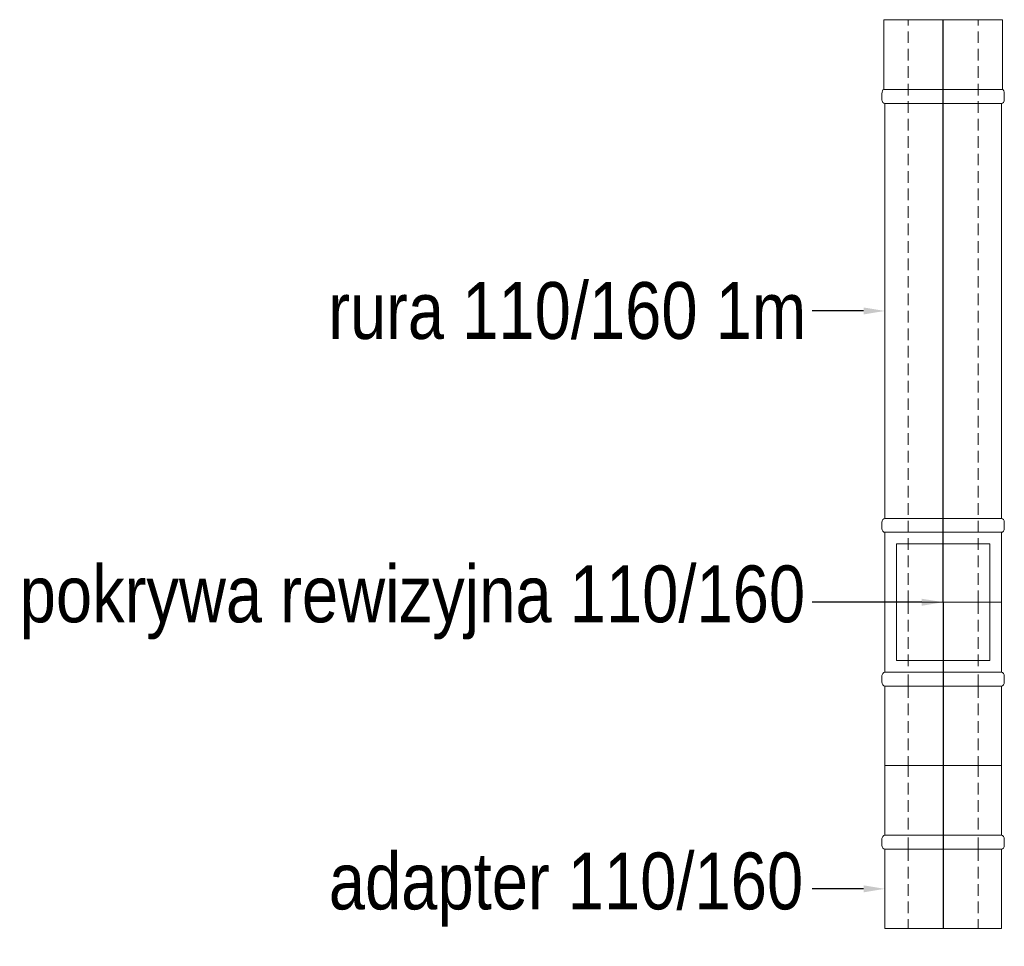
# Model space of a CAD drawing. Header units: centimetres. Extents: x 22052 to 56535, y 76485 to 78519.
# Tile 111 of 236: x 38170 to 38339, y 77447 to 77606. Entities that reach past the tile are written whole.
import ezdxf
from ezdxf import colors
from ezdxf.entities.mleader import LeaderData, LeaderLine
from ezdxf.enums import TextEntityAlignment as Align
from ezdxf.lldxf.tags import DXFTag
from ezdxf.math import Vec2, Vec3

# ---------------------------------------------------------------- set-up
doc = ezdxf.new("R2010")
doc.units = ezdxf.units.CM
doc.linetypes.add('DASHEDX2', pattern=[1.5, 1, -0.5])
doc.layers.add('2DH_PRO_zw', color=250, linetype='Continuous', lineweight=15)
doc.layers.add('IS_Opis', color=250, linetype='Continuous', lineweight=9)
doc.layers.add('CP_AXIS', color=143, linetype='DASHDOT')
doc.styles.add('CP_ATTR', font='arial.ttf')
doc.styles.add('styl1', font='ARIALN.TTF')
tags = doc.linetypes.add('DASHDOT', pattern=[25.4, 12.7, -6.35, 0, -6.35]).pattern_tags.tags
tags[10:11] = [DXFTag(74, 4), DXFTag(75, 0), DXFTag(340, '0'), DXFTag(46, 1.0), DXFTag(50, 0.0), DXFTag(44, 0.0), DXFTag(45, 0.0)]
tags[8:9] = [DXFTag(74, 4), DXFTag(75, 0), DXFTag(340, '0'), DXFTag(46, 1.0), DXFTag(50, 0.0), DXFTag(44, 0.0), DXFTag(45, 0.0)]
tags[6:7] = [DXFTag(74, 4), DXFTag(75, 0), DXFTag(340, '0'), DXFTag(46, 1.0), DXFTag(50, 0.0), DXFTag(44, 0.0), DXFTag(45, 0.0)]
tags[4:5] = [DXFTag(74, 4), DXFTag(75, 0), DXFTag(340, '0'), DXFTag(46, 1.0), DXFTag(50, 0.0), DXFTag(44, 0.0), DXFTag(45, 0.0)]

# ---------------------------------------------------------------- blocks, each defined once
blk = doc.blocks.new('2hpn_fls001_0177_fzm1a4e')
for p, q in [((7.64, 5.25), (7.16, 5.25)), ((6.8, 5), (0, 5)), ((0, -5), (0, 5)), ((6.8, 5), (6.8, -5)), ((6.8, 5), (6.8, 5)), ((6.8, -5), (6.8, 5)), ((8, 5), (8, -5)), ((8, 5), (14, 5)), ((8, 5), (8, -5)), ((14, -5), (14, 5)), ((6.8, -5), (0, -5)), ((6.8, -5), (6.8, -5)), ((8, -5), (14, -5)), ((7.64, -5.25), (7.16, -5.25))]:
    blk.add_line(p, q)
at = {"linetype": 'DASHEDX2'}
for p, q in [((6.8, 3), (0, 3)), ((6.8, 3), (8, 3)), ((14, 3), (8, 3)), ((6.8, -3), (0, -3)), ((6.8, -3), (8, -3)), ((14, -3), (8, -3))]:
    blk.add_line(p, q, dxfattribs=at)
for centre, start_param, end_param in [((7.16, 5), -1.570796, 0), ((7.64, 5), -3.141593, -1.570796), ((7.16, -5), 0, 1.570796), ((7.64, -5), 1.570796, 3.141593)]:
    blk.add_ellipse(centre, major_axis=(-0.36, 0), ratio=0.694444, start_param=start_param, end_param=end_param)
at = {"layer": 'CP_AXIS'}
blk.add_line((14, 0), (0, 0), dxfattribs=at)
at = {"linetype": 'ByBlock', "style": 'CP_ATTR', "flags": 9}
for tag in ['OTHER', 'WEIGHT', 'VOLTAGE', 'POWER', 'FLOW', 'TEMPERATURE', 'PN', 'DN', 'CHARACTER', 'ORDER-NO', 'PRODUCT-TYPE', 'ARTICLE', 'PRODUCER', 'NUMBER', 'GROUP', 'NAME']:
    blk.add_attdef(tag, text='', height=0.00005, dxfattribs=at).set_placement((0.867, 0.012), align=Align.MIDDLE_LEFT)
blk = doc.blocks.new('2hpn_fls002_0006_ftuoxw3')
for p, q in [((0, 5.1), (-6, 5.1)), ((-6, -5.1), (-6, 5.1)), ((0, 5.1), (0, -5.1)), ((0.84, 5.25), (0.36, 5.25)), ((37.16, 5.25), (37.16, 5.25)), ((37.16, 5.25), (37.16, 5.25)), ((37.16, 5.25), (37.64, 5.25)), ((36.8, 5), (1.2, 5)), ((1.2, 5), (1.2, -5)), ((1.2, 5), (1.2, -5)), ((36.8, -5), (36.8, 5)), ((38, -5), (38, 5)), ((38, 5), (44, 5)), ((44, 5), (44, -5)), ((36.8, -5), (1.2, -5)), ((38, -5), (44, -5)), ((0, -5.1), (-6, -5.1)), ((0.84, -5.25), (0.36, -5.25)), ((37.16, -5.25), (37.64, -5.25))]:
    blk.add_line(p, q)
at = {"linetype": 'DASHEDX2'}
for p, q in [((44, 3), (-6, 3)), ((44, -3), (-6, -3))]:
    blk.add_line(p, q, dxfattribs=at)
for centre, ratio, start_param, end_param in [((0.36, 5.1), 0.416667, -1.570796, 0), ((0.84, 5), 0.694444, -3.141593, -1.570796), ((37.16, 5), 0.694444, -1.570796, 0), ((37.64, 5), 0.694444, -3.141593, -1.570796), ((0.84, -5), 0.694444, 1.570796, 3.141593), ((37.16, -5), 0.694444, 0, 1.570796), ((37.64, -5), 0.694444, 1.570796, 3.141593), ((0.36, -5.1), 0.416667, 0, 1.570796)]:
    blk.add_ellipse(centre, major_axis=(-0.36, 0), ratio=ratio, start_param=start_param, end_param=end_param)
at = {"layer": 'CP_AXIS'}
blk.add_line((44, 0), (-6, 0), dxfattribs=at)
at = {"linetype": 'ByBlock', "style": 'CP_ATTR', "flags": 9}
for tag in ['OTHER', 'WEIGHT', 'VOLTAGE', 'POWER', 'FLOW', 'TEMPERATURE', 'PN', 'DN', 'CHARACTER', 'ORDER-NO', 'PRODUCT-TYPE', 'ARTICLE', 'PRODUCER', 'NUMBER', 'GROUP', 'NAME']:
    blk.add_attdef(tag, text='', height=0.00005, dxfattribs=at).set_placement((-4.805, 0.012), align=Align.MIDDLE_LEFT)

msp = doc.modelspace()

# ---------------------------------------------------------------- linework, layer by layer
at = {"layer": '2DH_PRO_zw'}
msp.add_lwpolyline([(38320.01, 77515.92), (38336.01, 77515.92), (38336.01, 77495.92), (38320.01, 77495.92)], close=True, dxfattribs=at)

# ---------------------------------------------------------------- block references
at = {"layer": '2DH_PRO_zw', "xscale": 2, "yscale": 2, "zscale": 2}
for name, p, rotation in [('2hpn_fls002_0006_ftuoxw3', (38328.01, 77593.92), 270.0000000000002), ('2hpn_fls001_0177_fzm1a4e', (38328.01, 77477.92), 90), ('2hpn_fls001_0177_fzm1a4e', (38328.01, 77449.92), 90)]:
    msp.add_blockref(name, p, dxfattribs=dict(at, rotation=rotation))

# ---------------------------------------------------------------- leaders
at = {"layer": 'IS_Opis'}
ml = msp.add_multileader_mtext('Standard', dxfattribs=at)
ml.set_content('rura 110/160 1m', color=256, style='styl1')
ml.set_leader_properties()
ml.build(insert=Vec2(0, 0))
ml.multileader.update_dxf_attribs({"dogleg_length": 5, "arrow_head_size": 3.66})
ctx = ml.context
ctx.base_point, ctx.char_height, ctx.arrow_head_size, ctx.landing_gap_size, ctx.plane_origin = Vec3(38220.06, 77555.92), 9.7561, 3.66, 2.44, Vec3(38307.12, 77549.68)
notes = []
notes.append((ctx, [(0, (1, 1, 0), (38309.34, 77555.92), (-1, 0), 3.83, [(0, [(38318.01, 77555.92), (38309.34, 77555.92)], 0, [])])]))
ctx.mtext.insert, ctx.mtext.flow_direction = Vec3(38222.5, 77560.88), 5
ml = msp.add_multileader_mtext('Standard', dxfattribs=at)
ml.set_content('pokrywa rewizyjna 110/160', color=256, style='styl1')
ml.set_leader_properties()
ml.build(insert=Vec2(0, 0))
ml.multileader.update_dxf_attribs({"dogleg_length": 5, "arrow_head_size": 3.66})
ctx = ml.context
ctx.base_point, ctx.char_height, ctx.arrow_head_size, ctx.landing_gap_size, ctx.plane_origin = Vec3(38167.1, 77505.92), 9.7561, 3.66, 2.44, Vec3(38289.63, 77481.92)
notes.append((ctx, [(0, (1, 1, 0), (38309.34, 77505.92), (-1, 0), 3.83, [(0, [(38328.01, 77505.92), (38309.34, 77505.92)], 0, [])])]))
ctx.mtext.insert, ctx.mtext.flow_direction = Vec3(38169.54, 77512.23), 5
ml = msp.add_multileader_mtext('Standard', dxfattribs=at)
ml.set_content('adapter 110/160', color=256, style='styl1')
ml.set_leader_properties()
ml.build(insert=Vec2(0, 0))
ml.multileader.update_dxf_attribs({"dogleg_length": 5, "arrow_head_size": 3.66})
ctx = ml.context
ctx.base_point, ctx.char_height, ctx.arrow_head_size, ctx.landing_gap_size, ctx.plane_origin = Vec3(38220.15, 77456.72), 9.7561, 3.66, 2.44, Vec3(38307.12, 77450.48)
notes.append((ctx, [(0, (1, 1, 0), (38309.34, 77456.72), (-1, 0), 3.83, [(0, [(38318.01, 77456.72), (38309.34, 77456.72)], 0, [])])]))
ctx.mtext.insert, ctx.mtext.flow_direction = Vec3(38222.59, 77462.95), 5
for ctx, leaders in notes:
    for number, flags, end, landing, length, lines in leaders:
        leader = LeaderData()
        leader.index, (leader.has_last_leader_line, leader.has_dogleg_vector, leader.attachment_direction) = number, flags
        leader.last_leader_point, leader.dogleg_vector, leader.dogleg_length = Vec3(end), Vec3(landing), length
        for number, points, colour, breaks in lines:
            line = LeaderLine()
            line.index, line.vertices, line.color, line.breaks = number, Vec3.list(points), colors.encode_raw_color(colour), breaks
            leader.lines.append(line)
        ctx.leaders.append(leader)

doc.saveas('drawing.dxf')
